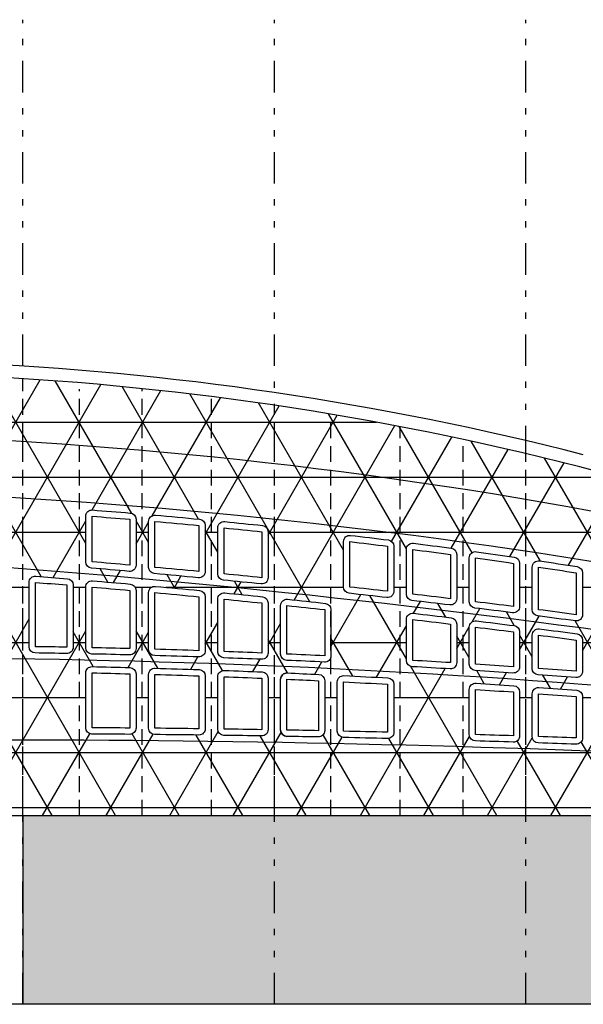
# Model space of a CAD drawing. Header units: inches. Extents: x 21 to 132, y 19 to 196.
# Tile 53 of 54: x 79 to 88, y 171 to 187. Entities that reach past the tile are written whole.
import ezdxf

# ---------------------------------------------------------------- set-up
doc = ezdxf.new("R2010")
doc.units = ezdxf.units.IN
doc.header["$MEASUREMENT"] = 0
doc.linetypes.add('DIVIDE', pattern=[1.25, 0.5, -0.25, 0, -0.25, 0, -0.25])
doc.linetypes.add('HIDDEN', pattern=[0.375, 0.25, -0.125])
for name, color, linetype in [('ax', 40, 'DIVIDE'), ('FURN', 253, 'Continuous'), ('gradient', 240, 'Continuous'), ('inwall', 41, 'Continuous'), ('wall', 7, 'Continuous')]:
    doc.layers.add(name, color=color, linetype=linetype)
doc.layers.add('door&win', color=5, linetype='Continuous', lineweight=25)

msp = doc.modelspace()

# ---------------------------------------------------------------- hatches: boundary and pattern name
at = {"layer": 'FURN'}
h = msp.add_hatch(dxfattribs=at)
h.set_pattern_fill('NET3', color=256, scale=7)
h.set_pattern_definition([(0, (187.1127, 140.2194), (0, 0.875), []), (60, (187.1127, 140.2194), (-0.757772, 0.4375), []), (120, (187.1127, 140.2194), (-0.757772, -0.4375), [])])
h.paths.add_polyline_path([(78.11917, 181.21451, -0.00522795), (79.11913, 181.16179), (79.11913, 174.21469), (78.11911, 174.21469)])
h.paths.add_polyline_path([(79.11913, 181.16179, -0.02100833), (83.11913, 180.73967), (83.11913, 174.21469), (79.11913, 174.21469)])
h.paths.add_polyline_path([(80.11913, 178.97454), (80.11913, 178.25033, 0.38957457), (80.21065, 178.15069, -0.00092905), (80.81028, 178.09857, 0.44039823), (80.91913, 178.19818), (80.91913, 178.9263, 0.39002851), (80.82745, 179.02595, 0.00152008), (80.22684, 179.07425, 0.43700783)], flags=16)
h.paths.add_polyline_path([(80.21913, 178.97454), (80.21913, 178.25033, -0.00092905), (80.81913, 178.19818), (80.81913, 178.9263, 0.00152008)], flags=0)
h.paths.add_polyline_path([(81.11913, 178.8921), (81.11913, 178.16216, 0.38779202), (81.21004, 178.06257, -0.00108453), (81.90961, 177.99718, 0.44243434), (82.01913, 178.09672), (82.01913, 178.82831, 0.38681888), (81.92856, 178.92786, 0.00177505), (81.22785, 178.99172, 0.44002898)], flags=16)
h.paths.add_polyline_path([(81.21913, 178.8921), (81.21913, 178.16216, -0.00108453), (81.91913, 178.09672), (81.91913, 178.82831, 0.00177505)], flags=0)
h.paths.add_polyline_path([(79.32707, 178.02278, 0.43768716), (79.21913, 177.92309), (79.21913, 176.90108, 0.40967608), (79.31758, 176.80109, -0.00087011), (79.81723, 176.79247, 0.41978871), (79.91913, 176.89245), (79.91913, 177.88249, 0.39022907), (79.82738, 177.98215, 0.00077576)], flags=16)
h.paths.add_polyline_path([(80.11913, 177.84889), (80.11913, 176.8843, 0.40784815), (80.21695, 176.78432, -0.00104427), (80.81653, 176.77001, 0.42183731), (80.91913, 176.86997), (80.91913, 177.7966, 0.38844168), (80.828, 177.89621, 0.00093137), (80.22763, 177.94852, 0.43935221)], flags=16)
h.paths.add_polyline_path([(79.31913, 177.92309), (79.31913, 176.90108, -0.00087011), (79.81913, 176.89245), (79.81913, 177.88249, 0.00077576)], flags=0)
h.paths.add_polyline_path([(80.21913, 177.84889), (80.21913, 176.8843, -0.00104427), (80.81913, 176.86997), (80.81913, 177.7966, 0.00093137)], flags=0)
h.paths.add_polyline_path([(81.11913, 177.76049), (81.11913, 176.85903, 0.40581956), (81.21626, 176.75907, -0.00121856), (81.91577, 176.73725, 0.42409467), (82.01913, 176.83719), (82.01913, 177.69489, 0.3864769), (81.92868, 177.79443, 0.00108724), (81.22824, 177.86008, 0.4412056)], flags=16)
h.paths.add_polyline_path([(81.21913, 177.76049), (81.21913, 176.85903, -0.00121856), (81.91913, 176.83719), (81.91913, 177.69489, 0.00108724)], flags=0)
h.paths.add_polyline_path([(82.21913, 178.7896), (82.21913, 178.05795, 0.38583253), (82.30936, 177.95843, -0.00093018), (82.90899, 177.89843, 0.44428916), (83.01913, 177.99792), (83.01913, 178.72847, 0.38390412), (82.92957, 178.82793, 0.00152304), (82.32896, 178.88912, 0.44336317)], flags=16)
h.paths.add_polyline_path([(82.31913, 178.7896), (82.31913, 178.05795, -0.00093018), (82.91913, 177.99792), (82.91913, 178.72847, 0.00152304)], flags=0)
h.paths.add_polyline_path([(82.21913, 177.65602), (82.21913, 176.82318, 0.40359094), (82.31549, 176.72325, -0.00104475), (82.91507, 176.70016, 0.4261505), (83.01913, 176.80008), (83.01913, 177.59584, 0.38469187), (82.9293, 177.69532, 0.00093251), (82.32892, 177.75554, 0.44324848)], flags=16)
h.paths.add_polyline_path([(80.11913, 176.4842), (80.11913, 175.61137, 0.41253056), (80.21855, 175.51138, -0.00059598), (80.81832, 175.50721, 0.41659782), (80.91913, 175.60721), (80.91913, 176.46984, 0.40660958), (80.82173, 176.5698, 0.00104719), (80.22131, 176.58418, 0.42062565)], flags=16)
h.paths.add_polyline_path([(82.31913, 177.65602), (82.31913, 176.82318, -0.00104475), (82.91913, 176.80008), (82.91913, 177.59584, 0.00093251)], flags=0)
h.paths.add_polyline_path([(80.21913, 176.4842), (80.21913, 175.61137, -0.00059598), (80.81913, 175.60721), (80.81913, 176.46984, 0.00104719)], flags=0)
h.paths.add_polyline_path([(81.11913, 176.45886), (81.11913, 175.60364, 0.41136868), (81.21816, 175.50364, -0.00069534), (81.91788, 175.49587, 0.4178807), (82.01913, 175.59586), (82.01913, 176.43697, 0.40437371), (81.9225, 176.53691, 0.00122197), (81.22201, 176.55882, 0.42268134)], flags=16)
h.paths.add_polyline_path([(81.21913, 176.45886), (81.21913, 175.60364, -0.00069534), (81.91913, 175.59586), (81.91913, 176.43697, 0.00122197)], flags=0)
h.paths.add_polyline_path([(82.21913, 176.42292), (82.21913, 175.59054, 0.41009166), (82.31772, 175.49055, -0.00059604), (82.91748, 175.48138, 0.41904804), (83.01913, 175.58137), (83.01913, 176.39975, 0.40234361), (82.9232, 176.49966, 0.00104767), (82.32278, 176.52285, 0.42494658)], flags=16)
h.paths.add_polyline_path([(82.31913, 176.42292), (82.31913, 175.59054, -0.00059604), (82.91913, 175.58137), (82.91913, 176.39975, 0.00104767)], flags=0)
h.paths.add_polyline_path([(83.11913, 180.73967, -0.02127416), (87.11913, 179.97166), (87.11913, 174.21469), (83.11913, 174.21469)])
h.paths.add_polyline_path([(85.33199, 178.54608, 0.45251876), (85.21913, 178.44691), (85.21913, 177.7352, 0.38049458), (85.30751, 177.63588, -0.00093208), (85.90714, 177.56458, 0.4498764), (86.01913, 177.66386), (86.01913, 178.36722, 0.37517389), (85.9326, 178.4663, 0.0015285)], flags=16)
h.paths.add_polyline_path([(84.93159, 178.59718, 0.00152651), (84.33098, 178.67074, 0.44945634), (84.21913, 178.57145), (84.21913, 177.84907, 0.38227298), (84.30812, 177.74967, -0.00093141), (84.90775, 177.68215, 0.4480101), (85.01913, 177.7815), (85.01913, 178.49796, 0.37808197)], flags=16)
h.paths.add_polyline_path([(85.31913, 178.44691), (85.31913, 177.7352, -0.00093208), (85.91913, 177.66386), (85.91913, 178.36722, 0.0015285)], flags=0)
h.paths.add_polyline_path([(84.91913, 178.49796, 0.00152651), (84.31913, 178.57145), (84.31913, 177.84907, -0.00093141), (84.91913, 177.7815)], flags=0)
h.paths.add_polyline_path([(86.21913, 178.31201), (86.21913, 177.61504, 0.37871698), (86.30689, 177.51579, -0.00093279), (86.90652, 177.44072, 0.45174671), (87.01913, 177.53992), (87.01913, 178.22608, 0.37226733), (86.93361, 178.32503, 0.00153065), (86.333, 178.41104, 0.45559232)], flags=16)
h.paths.add_polyline_path([(86.31913, 178.31201), (86.31913, 177.61504, -0.00093279), (86.91913, 177.53992), (86.91913, 178.22608, 0.00153065)], flags=0)
h.paths.add_polyline_path([(85.33078, 177.43179, 0.4488431), (85.21913, 177.33247), (85.21913, 176.68252, 0.3975268), (85.3134, 176.58268, -0.00104582), (85.91298, 176.54703, 0.43234031), (86.01913, 176.64684), (86.01913, 177.26095, 0.37934246), (85.93115, 177.36022, 0.00093442)], flags=16)
h.paths.add_polyline_path([(85.31913, 177.33247), (85.31913, 176.68252, -0.00104582), (85.91913, 176.64684), (85.91913, 177.26095, 0.00093442)], flags=0)
h.paths.add_polyline_path([(86.21913, 177.212), (86.21913, 176.62165, 0.39550955), (86.31271, 176.52186, -0.00104628), (86.91229, 176.482, 0.43441143), (87.01913, 176.58177), (87.01913, 177.13669, 0.37756095), (86.93177, 177.23589, 0.00093513), (86.3314, 177.31125, 0.45071581)], flags=16)
h.paths.add_polyline_path([(83.92991, 177.58993, 0.00093311), (83.32954, 177.65392, 0.44510953), (83.21913, 177.55446), (83.21913, 176.78328, 0.40156738), (83.31479, 176.68337, -0.00104505), (83.91438, 176.6561, 0.42820997), (84.01913, 176.75598), (84.01913, 177.49051, 0.38290783)], flags=16)
h.paths.add_polyline_path([(86.31913, 177.212), (86.31913, 176.62165, -0.00104628), (86.91913, 176.58177), (86.91913, 177.13669, 0.00093513)], flags=0)
h.paths.add_polyline_path([(83.91913, 177.49051, 0.00093311), (83.31913, 177.55446), (83.31913, 176.78328, -0.00104505), (83.91913, 176.75598)], flags=0)
h.paths.add_polyline_path([(84.92459, 176.40416, 0.00122304), (84.22411, 176.44077, 0.42886959), (84.11913, 176.3409), (84.11913, 175.55658, 0.40788839), (84.21697, 175.45661, -0.00069548), (84.91669, 175.44049, 0.42138589), (85.01913, 175.54046), (85.01913, 176.30431, 0.39829012)], flags=16)
h.paths.add_polyline_path([(84.91913, 176.30431, 0.00122304), (84.21913, 176.3409), (84.21913, 175.55658, -0.00069548), (84.91913, 175.54046)], flags=0)
h.paths.add_polyline_path([(86.21913, 176.22082), (86.21913, 175.50236, 0.40545671), (86.31613, 175.4024, -0.00059626), (86.91589, 175.38369, 0.42372811), (87.01913, 175.48364), (87.01913, 176.18083, 0.39424481), (86.92599, 176.28059, 0.00104921), (86.32557, 176.32061, 0.43322162)], flags=16)
h.paths.add_polyline_path([(86.31913, 176.22082), (86.31913, 175.50236, -0.00059626), (86.91913, 175.48364), (86.91913, 176.18083, 0.00104921)], flags=0)
h.paths.add_polyline_path([(83.82383, 176.46016, 0.0008733), (83.32348, 176.48281, 0.42700966), (83.21913, 176.3829), (83.21913, 175.57446, 0.40893165), (83.31732, 175.47447, -0.00049673), (83.81712, 175.46495, 0.42009954), (83.91913, 175.56493), (83.91913, 176.36027, 0.40051847)], flags=16)
h.paths.add_polyline_path([(83.81913, 176.36027, 0.0008733), (83.31913, 176.3829), (83.31913, 175.57446, -0.00049673), (83.81913, 175.56493)], flags=0)
h.paths.add_polyline_path([(87.11913, 179.97166, -0.00462049), (87.97845, 179.76002), (91.11913, 178.89078), (91.11913, 174.21469), (87.11913, 174.21469)])
h.paths.add_polyline_path([(87.93462, 178.17332, 0.00153297), (87.33401, 178.2656, 0.45867742), (87.21913, 178.16672), (87.21913, 177.48857, 0.37694012), (87.30627, 177.3894, -0.00093354), (87.9059, 177.31053, 0.45362114), (88.01913, 177.40965), (88.01913, 178.07453, 0.36936196)], flags=16)
h.paths.add_polyline_path([(88.21913, 178.01097), (88.21913, 177.35577, 0.37516391), (88.30566, 177.25668, -0.00093432), (88.90529, 177.17401, 0.45549978), (89.01913, 177.27305), (89.01913, 177.91249, 0.36645742), (88.93563, 178.01112, 0.00153547), (88.33502, 178.1097, 0.46177452)], flags=16)
h.paths.add_polyline_path([(87.91913, 178.07453, 0.00153297), (87.31913, 178.16672), (87.31913, 177.48857, -0.00093354), (87.91913, 177.40965)], flags=0)
h.paths.add_polyline_path([(88.31913, 178.01097), (88.31913, 177.35577, -0.00093432), (88.91913, 177.27305), (88.91913, 177.91249, 0.00153547)], flags=0)
h.paths.add_polyline_path([(89.21913, 177.84473), (89.21913, 177.21663, 0.37338827), (89.30504, 177.11763, -0.00093514), (89.90467, 177.03114, 0.45738272), (90.01913, 177.13009), (90.01913, 177.73993, 0.36355335), (89.93664, 177.83838, 0.00153813), (89.33603, 177.94329, 0.46488407)], flags=16)
h.paths.add_polyline_path([(89.31913, 177.84473), (89.31913, 177.21663, -0.00093514), (89.91913, 177.13009), (89.91913, 177.73993, 0.00153813)], flags=0)
h.paths.add_polyline_path([(87.93239, 177.10521, 0.00093589), (87.33202, 177.18438, 0.4525926), (87.21913, 177.08521), (87.21913, 176.55378, 0.39349417), (87.31201, 176.45403, -0.00104679), (87.91159, 176.40997, 0.43648668), (88.01913, 176.50969), (88.01913, 177.0061, 0.37578012)], flags=16)
h.paths.add_polyline_path([(88.21913, 176.95208), (88.21913, 176.47889, 0.39148056), (88.31131, 176.3792, -0.00104735), (88.9109, 176.33093, 0.43856619), (89.01913, 176.43059), (89.01913, 176.86915, 0.3739999), (88.93301, 176.96818, 0.00093667), (88.33264, 177.05116, 0.45447356)], flags=16)
h.paths.add_polyline_path([(87.91913, 177.0061, 0.00093589), (87.31913, 177.08521), (87.31913, 176.55378, -0.00104679), (87.91913, 176.50969)], flags=0)
h.paths.add_polyline_path([(88.31913, 176.95208), (88.31913, 176.47889, -0.00104735), (88.91913, 176.43059), (88.91913, 176.86915, 0.00093667)], flags=0)
h.paths.add_polyline_path([(89.21913, 176.81259), (89.21913, 176.39699, 0.38946859), (89.31062, 176.29735, -0.00104797), (89.9102, 176.24486, 0.44065009), (90.01913, 176.34446), (90.01913, 176.72583, 0.3722202), (89.93363, 176.82478, 0.0009375), (89.33325, 176.91159, 0.4563588)], flags=16)
h.paths.add_polyline_path([(90.21913, 177.66794), (90.21913, 177.07113, 0.37161312), (90.30442, 176.97222, -0.000936), (90.90405, 176.88191, 0.45927006), (91.01913, 176.98077), (91.01913, 177.55678, 0.3606494), (90.93765, 177.65505, 0.00154098), (90.33704, 177.76633, 0.46800651)], flags=16)
h.paths.add_polyline_path([(89.31913, 176.81259), (89.31913, 176.39699, -0.00104797), (89.91913, 176.34446), (89.91913, 176.72583, 0.0009375)], flags=0)
h.paths.add_polyline_path([(90.31913, 177.66794), (90.31913, 177.07113, -0.000936), (90.91913, 176.98077), (90.91913, 177.55678, 0.00154098)], flags=0)
h.paths.add_polyline_path([(87.92669, 176.20826, 0.00104973), (87.32627, 176.2525, 0.43530028), (87.21913, 176.15276), (87.21913, 175.47037, 0.40430002), (87.31573, 175.37043, -0.00059634), (87.9155, 175.34933, 0.42490091), (88.01913, 175.44926), (88.01913, 176.10855, 0.39222493)], flags=16)
h.paths.add_polyline_path([(88.32697, 176.17736, 0.43738314), (88.21913, 176.07766), (88.21913, 175.4344, 0.40314409), (88.31534, 175.33447, -0.00059642), (88.9151, 175.31099, 0.42607488), (89.01913, 175.41091), (89.01913, 176.02923, 0.39020675), (88.92739, 176.12889, 0.00105029)], flags=16)
h.paths.add_polyline_path([(87.91913, 176.10855, 0.00104973), (87.31913, 176.15276), (87.31913, 175.47037, -0.00059634), (87.91913, 175.44926)], flags=0)
h.paths.add_polyline_path([(88.31913, 176.07766), (88.31913, 175.4344, -0.00059642), (88.91913, 175.41091), (88.91913, 176.02923, 0.00105029)], flags=0)
h.paths.add_polyline_path([(90.21913, 176.66672), (90.21913, 176.30804, 0.38745816), (90.30992, 176.20847, -0.00104863), (90.9095, 176.15176, 0.44273851), (91.01913, 176.25129), (91.01913, 176.57613, 0.37044093), (90.93424, 176.67498, 0.00093837), (90.33387, 176.76563, 0.45824841)], flags=16)
h.paths.add_polyline_path([(89.21913, 175.99552), (89.21913, 175.39445, 0.40198892), (89.31494, 175.29454, -0.00059652), (89.9147, 175.26867, 0.42725003), (90.01913, 175.36857), (90.01913, 175.94286, 0.38819016), (89.92808, 176.04245, 0.00105091), (89.32766, 176.09516, 0.43947035)], flags=16)
h.paths.add_polyline_path([(90.31913, 176.66672), (90.31913, 176.30804, -0.00104863), (90.91913, 176.25129), (90.91913, 176.57613, 0.00093837)], flags=0)
h.paths.add_polyline_path([(89.31913, 175.99552), (89.31913, 175.39445, -0.00059652), (89.91913, 175.36857), (89.91913, 175.94286, 0.00105091)], flags=0)
h.paths.add_polyline_path([(90.21913, 175.90633), (90.21913, 175.35052, 0.40083448), (90.31454, 175.25062, -0.00059663), (90.9143, 175.22236, 0.42842639), (91.01913, 175.32224), (91.01913, 175.84942, 0.38617504), (90.92878, 175.94895, 0.00105159), (90.32836, 176.0059, 0.44156202)], flags=16)
h.paths.add_polyline_path([(90.31913, 175.90633), (90.31913, 175.35052, -0.00059663), (90.91913, 175.32224), (90.91913, 175.84942, 0.00105159)], flags=0)
h.paths.add_polyline_path([(91.11913, 178.89078), (95.11913, 177.78371), (95.11913, 174.21469), (91.11913, 174.21469)])
h.paths.add_polyline_path([(91.93486, 176.51878, 0.00093928), (91.33449, 176.61327, 0.46014249), (91.21913, 176.51446), (91.21913, 176.21205, 0.38544916), (91.30923, 176.11254, -0.00104935), (91.90881, 176.0516, 0.44483157), (92.01913, 176.15106), (92.01913, 176.42003, 0.36866203)], flags=16)
h.paths.add_polyline_path([(91.91913, 176.42003, 0.00093928), (91.31913, 176.51446), (91.31913, 176.21205, -0.00104935), (91.91913, 176.15106)], flags=0)
h.paths.add_polyline_path([(91.92948, 175.84837, 0.00105231), (91.32906, 175.90957, 0.4436583), (91.21913, 175.81007), (91.21913, 175.3026, 0.39968075), (91.31414, 175.20272, -0.00059675), (91.91391, 175.17207, 0.42960397), (92.01913, 175.27193), (92.01913, 175.74891, 0.38416128)], flags=16)
h.paths.add_polyline_path([(92.21913, 175.70672), (92.21913, 175.25069, 0.3985277), (92.31375, 175.15083, -0.00059687), (92.91351, 175.11779, 0.43078281), (93.01913, 175.21763), (93.01913, 175.6413, 0.38214876), (92.93018, 175.74069, 0.00105309), (92.32976, 175.80615, 0.44575931)], flags=16)
h.paths.add_polyline_path([(91.91913, 175.74891, 0.00105231), (91.31913, 175.81007), (91.31913, 175.3026, -0.00059675), (91.91913, 175.27193)], flags=0)
h.paths.add_polyline_path([(92.31913, 175.70672), (92.31913, 175.25069, -0.00059687), (92.91913, 175.21763), (92.91913, 175.6413, 0.00105309)], flags=0)
h.paths.add_polyline_path([(93.21913, 175.59627), (93.21913, 175.19479, 0.39737532), (93.31335, 175.09496, -0.00059701), (93.91311, 175.05952, 0.43196292), (94.01913, 175.15934), (94.01913, 175.52659, 0.38013737), (93.93088, 175.6259, 0.00105392), (93.33046, 175.69563, 0.44786519)], flags=16)
h.paths.add_polyline_path([(93.31913, 175.59627), (93.31913, 175.19479, -0.00059701), (93.91913, 175.15934), (93.91913, 175.52659, 0.00105392)], flags=0)
h.paths.add_polyline_path([(94.21913, 175.47871), (94.21913, 175.1349, 0.39622359), (94.31295, 175.03509, -0.00059715), (94.91271, 174.99725, 0.43314433), (95.01913, 175.09705), (95.01913, 175.40475, 0.378127), (94.93157, 175.50397, 0.00105481), (94.33115, 175.57798, 0.44997607)], flags=16)
h.paths.add_polyline_path([(94.31913, 175.47871), (94.31913, 175.1349, -0.00059715), (94.91913, 175.09705), (94.91913, 175.40475, 0.00105481)], flags=0)
h.paths.add_polyline_path([(95.11913, 177.78371), (99.11913, 176.67664), (99.11913, 174.21469), (95.11913, 174.21469)])
h.paths.add_polyline_path([(99.11913, 176.67664), (103.31899, 175.51425), (103.31905, 174.21469), (99.11913, 174.21469)])
at = {"layer": 'inwall'}
h = msp.add_hatch(dxfattribs=at)
h.set_pattern_fill('BRICK', color=253, scale=0.6)
h.set_pattern_definition([(0, (187.11269, 140.21943), (0, 0.15), []), (90, (187.1127, 140.21943), (-0.3, 0), [0.15, -0.15]), (90, (187.2627, 140.21943), (-0.3, 0), [-0.15, 0.15])])
h.paths.add_polyline_path([(79.11913, 174.21469), (83.11913, 174.21469), (83.11913, 171.21469), (79.11913, 171.21469)])
h.paths.add_polyline_path([(83.11913, 174.21469), (87.11913, 174.21469), (87.11913, 171.21469), (83.11913, 171.21469)])
h.paths.add_polyline_path([(87.11913, 174.21469), (91.11913, 174.21469), (91.11913, 171.21469), (87.11913, 171.21469)])
h.paths.add_polyline_path([(91.11913, 174.21469), (95.11913, 174.21469), (95.11913, 171.21469), (91.11913, 171.21469)])
h.paths.add_polyline_path([(95.11913, 174.21469), (103.31905, 174.21469), (103.3192, 171.21469), (95.11913, 171.21469)])

# ---------------------------------------------------------------- linework, layer by layer
at = {"layer": 'ax'}
for p, q in [((79.11913, 171.21469), (79.11913, 186.86993)), ((83.11913, 171.21469), (83.11913, 186.86993)), ((87.11913, 171.21469), (87.11913, 186.86993))]:
    msp.add_line(p, q, dxfattribs=at)
at = {"layer": 'door&win'}
for points in [[(80.11913, 178.97454, -0.43700783), (80.22684, 179.07425, -0.00152008), (80.82745, 179.02595, -0.39002851), (80.91913, 178.9263), (80.91913, 178.19818, -0.44039823), (80.81028, 178.09857, 0.00092905), (80.21065, 178.15069, -0.38957457), (80.11913, 178.25033)], [(80.21913, 178.97454, -0.00152008), (80.81913, 178.9263), (80.81913, 178.19818, 0.00092905), (80.21913, 178.25033)], [(81.11913, 178.8921, -0.44002898), (81.22785, 178.99172, -0.00177505), (81.92856, 178.92786, -0.38681888), (82.01913, 178.82831), (82.01913, 178.09672, -0.44243434), (81.90961, 177.99718, 0.00108453), (81.21004, 178.06257, -0.38779202), (81.11913, 178.16216)], [(81.21913, 178.8921, -0.00177505), (81.91913, 178.82831), (81.91913, 178.09672, 0.00108453), (81.21913, 178.16216)], [(82.21913, 178.7896, -0.44336317), (82.32896, 178.88912, -0.00152304), (82.92957, 178.82793, -0.38390412), (83.01913, 178.72847), (83.01913, 177.99792, -0.44428916), (82.90899, 177.89843, 0.00093018), (82.30936, 177.95843, -0.38583253), (82.21913, 178.05795)], [(82.31913, 178.7896, -0.00152304), (82.91913, 178.72847), (82.91913, 177.99792, 0.00093018), (82.31913, 178.05795)], [(84.21913, 178.57145, -0.44945634), (84.33098, 178.67074, -0.00152651), (84.93159, 178.59718, -0.37808197), (85.01913, 178.49796), (85.01913, 177.7815, -0.4480101), (84.90775, 177.68215, 0.00093141), (84.30812, 177.74967, -0.38227298), (84.21913, 177.84907)], [(84.31913, 178.57145, -0.00152651), (84.91913, 178.49796), (84.91913, 177.7815, 0.00093141), (84.31913, 177.84907)], [(85.21913, 178.44691, -0.45251876), (85.33199, 178.54608, -0.0015285), (85.9326, 178.4663, -0.37517389), (86.01913, 178.36722), (86.01913, 177.66386, -0.4498764), (85.90714, 177.56458, 0.00093208), (85.30751, 177.63588, -0.38049458), (85.21913, 177.7352)], [(85.31913, 178.44691, -0.0015285), (85.91913, 178.36722), (85.91913, 177.66386, 0.00093208), (85.31913, 177.7352)], [(86.21913, 178.31201, -0.45559232), (86.333, 178.41104, -0.00153065), (86.93361, 178.32503, -0.37226733), (87.01913, 178.22608), (87.01913, 177.53992, -0.45174671), (86.90652, 177.44072, 0.00093279), (86.30689, 177.51579, -0.37871698), (86.21913, 177.61504)], [(86.31913, 178.31201, -0.00153065), (86.91913, 178.22608), (86.91913, 177.53992, 0.00093279), (86.31913, 177.61504)], [(87.21913, 178.16672, -0.45867742), (87.33401, 178.2656, -0.00153297), (87.93462, 178.17332, -0.36936196), (88.01913, 178.07453), (88.01913, 177.40965, -0.45362114), (87.9059, 177.31053, 0.00093354), (87.30627, 177.3894, -0.37694012), (87.21913, 177.48857)], [(87.31913, 178.16672, -0.00153297), (87.91913, 178.07453), (87.91913, 177.40965, 0.00093354), (87.31913, 177.48857)], [(79.21913, 177.92309, -0.43768716), (79.32707, 178.02278, -0.00077576), (79.82738, 177.98215, -0.39022907), (79.91913, 177.88249), (79.91913, 176.89245, -0.41978871), (79.81723, 176.79247, 0.00087011), (79.31758, 176.80109, -0.40967608), (79.21913, 176.90108)], [(79.31913, 177.92309, -0.00077576), (79.81913, 177.88249), (79.81913, 176.89245, 0.00087011), (79.31913, 176.90108)], [(80.11913, 177.84889, -0.43935221), (80.22763, 177.94852, -0.00093137), (80.828, 177.89621, -0.38844168), (80.91913, 177.7966), (80.91913, 176.86997, -0.42183731), (80.81653, 176.77001, 0.00104427), (80.21695, 176.78432, -0.40784815), (80.11913, 176.8843)], [(80.21913, 177.84889, -0.00093137), (80.81913, 177.7966), (80.81913, 176.86997, 0.00104427), (80.21913, 176.8843)], [(81.11913, 177.76049, -0.4412056), (81.22824, 177.86008, -0.00108724), (81.92868, 177.79443, -0.3864769), (82.01913, 177.69489), (82.01913, 176.83719, -0.42409467), (81.91577, 176.73725, 0.00121856), (81.21626, 176.75907, -0.40581956), (81.11913, 176.85903)], [(81.21913, 177.76049, -0.00108724), (81.91913, 177.69489), (81.91913, 176.83719, 0.00121856), (81.21913, 176.85903)], [(82.21913, 177.65602, -0.44324848), (82.32892, 177.75554, -0.00093251), (82.9293, 177.69532, -0.38469187), (83.01913, 177.59584), (83.01913, 176.80008, -0.4261505), (82.91507, 176.70016, 0.00104475), (82.31549, 176.72325, -0.40359094), (82.21913, 176.82318)], [(82.31913, 177.65602, -0.00093251), (82.91913, 177.59584), (82.91913, 176.80008, 0.00104475), (82.31913, 176.82318)], [(83.21913, 177.55446, -0.44510953), (83.32954, 177.65392, -0.00093311), (83.92991, 177.58993, -0.38290783), (84.01913, 177.49051), (84.01913, 176.75598, -0.42820997), (83.91438, 176.6561, 0.00104505), (83.31479, 176.68337, -0.40156738), (83.21913, 176.78328)], [(83.31913, 177.55446, -0.00093311), (83.91913, 177.49051), (83.91913, 176.75598, 0.00104505), (83.31913, 176.78328)], [(85.21913, 177.33247, -0.4488431), (85.33078, 177.43179, -0.00093442), (85.93115, 177.36022, -0.37934246), (86.01913, 177.26095), (86.01913, 176.64684, -0.43234031), (85.91298, 176.54703, 0.00104582), (85.3134, 176.58268, -0.3975268), (85.21913, 176.68252)], [(85.31913, 177.33247, -0.00093442), (85.91913, 177.26095), (85.91913, 176.64684, 0.00104582), (85.31913, 176.68252)], [(86.21913, 177.212, -0.45071581), (86.3314, 177.31125, -0.00093513), (86.93177, 177.23589, -0.37756095), (87.01913, 177.13669), (87.01913, 176.58177, -0.43441143), (86.91229, 176.482, 0.00104628), (86.31271, 176.52186, -0.39550955), (86.21913, 176.62165)], [(86.31913, 177.212, -0.00093513), (86.91913, 177.13669), (86.91913, 176.58177, 0.00104628), (86.31913, 176.62165)], [(87.21913, 177.08521, -0.4525926), (87.33202, 177.18438, -0.00093589), (87.93239, 177.10521, -0.37578012), (88.01913, 177.0061), (88.01913, 176.50969, -0.43648668), (87.91159, 176.40997, 0.00104679), (87.31201, 176.45403, -0.39349417), (87.21913, 176.55378)], [(87.31913, 177.08521, -0.00093589), (87.91913, 177.0061), (87.91913, 176.50969, 0.00104679), (87.31913, 176.55378)], [(80.11913, 176.4842, -0.42062565), (80.22131, 176.58418, -0.00104719), (80.82173, 176.5698, -0.40660958), (80.91913, 176.46984), (80.91913, 175.60721, -0.41659782), (80.81832, 175.50721, 0.00059598), (80.21855, 175.51138, -0.41253056), (80.11913, 175.61137)], [(80.21913, 176.4842, -0.00104719), (80.81913, 176.46984), (80.81913, 175.60721, 0.00059598), (80.21913, 175.61137)], [(81.11913, 176.45886, -0.42268134), (81.22201, 176.55882, -0.00122197), (81.9225, 176.53691, -0.40437371), (82.01913, 176.43697), (82.01913, 175.59586, -0.4178807), (81.91788, 175.49587, 0.00069534), (81.21816, 175.50364, -0.41136868), (81.11913, 175.60364)], [(81.21913, 176.45886, -0.00122197), (81.91913, 176.43697), (81.91913, 175.59586, 0.00069534), (81.21913, 175.60364)], [(82.21913, 176.42292, -0.42494658), (82.32278, 176.52285, -0.00104767), (82.9232, 176.49966, -0.40234361), (83.01913, 176.39975), (83.01913, 175.58137, -0.41904804), (82.91748, 175.48138, 0.00059604), (82.31772, 175.49055, -0.41009166), (82.21913, 175.59054)], [(83.21913, 176.3829, -0.42700966), (83.32348, 176.48281, -0.0008733), (83.82383, 176.46016, -0.40051847), (83.91913, 176.36027), (83.91913, 175.56493, -0.42009954), (83.81712, 175.46495, 0.00049673), (83.31732, 175.47447, -0.40893165), (83.21913, 175.57446)], [(84.11913, 176.3409, -0.42886959), (84.22411, 176.44077, -0.00122304), (84.92459, 176.40416, -0.39829012), (85.01913, 176.30431), (85.01913, 175.54046, -0.42138589), (84.91669, 175.44049, 0.00069548), (84.21697, 175.45661, -0.40788839), (84.11913, 175.55658)], [(82.31913, 176.42292, -0.00104767), (82.91913, 176.39975), (82.91913, 175.58137, 0.00059604), (82.31913, 175.59054)], [(83.31913, 176.3829, -0.0008733), (83.81913, 176.36027), (83.81913, 175.56493, 0.00049673), (83.31913, 175.57446)], [(84.21913, 176.3409, -0.00122304), (84.91913, 176.30431), (84.91913, 175.54046, 0.00069548), (84.21913, 175.55658)], [(86.21913, 176.22082, -0.43322162), (86.32557, 176.32061, -0.00104921), (86.92599, 176.28059, -0.39424481), (87.01913, 176.18083), (87.01913, 175.48364, -0.42372811), (86.91589, 175.38369, 0.00059626), (86.31613, 175.4024, -0.40545671), (86.21913, 175.50236)], [(86.31913, 176.22082, -0.00104921), (86.91913, 176.18083), (86.91913, 175.48364, 0.00059626), (86.31913, 175.50236)], [(87.21913, 176.15276, -0.43530028), (87.32627, 176.2525, -0.00104973), (87.92669, 176.20826, -0.39222493), (88.01913, 176.10855), (88.01913, 175.44926, -0.42490091), (87.9155, 175.34933, 0.00059634), (87.31573, 175.37043, -0.40430002), (87.21913, 175.47037)], [(87.31913, 176.15276, -0.00104973), (87.91913, 176.10855), (87.91913, 175.44926, 0.00059634), (87.31913, 175.47037)]]:
    msp.add_lwpolyline(points, format="xyb", close=True, dxfattribs=at)
at = {"layer": 'gradient'}
for centre, start, end in [((83.31913, 176.3829), 87.5082, 180), ((83.31913, 175.57446), 180, 268.964827)]:
    msp.add_arc(centre, 0.1, start, end, dxfattribs=at)
at = {"layer": 'inwall', "color": 253, "linetype": 'HIDDEN'}
for p, q in [((79.11913, 174.21469), (79.11913, 181.16179)), ((80.01913, 174.21469), (80.01913, 180.99321)), ((81.01913, 174.21469), (81.01913, 180.99321)), ((82.11913, 174.21469), (82.11913, 180.87713)), ((83.11913, 174.21469), (83.11913, 180.73967)), ((84.01913, 174.21469), (84.01913, 180.58062)), ((85.11913, 174.21469), (85.11913, 180.39978)), ((86.11913, 174.21469), (86.11913, 180.19689)), ((87.11913, 174.21469), (87.11913, 179.97166))]:
    msp.add_line(p, q, dxfattribs=at)
at = {"layer": 'inwall'}
for centre, radius, start, end in [((74.54313, 105.08444), 75.21531, 67.5062567, 87.2749018), ((73.45482, 86.97731), 92.45523, 71.1546725, 87.1081665), ((66.48464, 16.76975), 161.86361, 76.8462202, 85.8781086), ((77.08973, 33.23626), 143.48212, 79.466724, 89.5888799), ((78.77203, -76.07575), 251.49129, 84.3986464, 90.1487157)]:
    msp.add_arc(centre, radius, start, end, dxfattribs=at)
at = {"layer": 'wall'}
for p, q in [((103.31899, 175.51425), (87.97845, 179.76002)), ((78.11913, 174.21469), (103.3192, 174.21469)), ((79.11913, 174.21469), (79.11913, 171.21469)), ((103.3192, 171.21469), (78.11909, 171.21469))]:
    msp.add_line(p, q, dxfattribs=at)
for centre, radius, start, end in [((76.09836, 133.37478), 48.08239, 75.629728, 87.591231), ((76.09807, 133.37156), 47.88562, 75.634935, 87.580972)]:
    msp.add_arc(centre, radius, start, end, dxfattribs=at)

doc.saveas('drawing.dxf')
